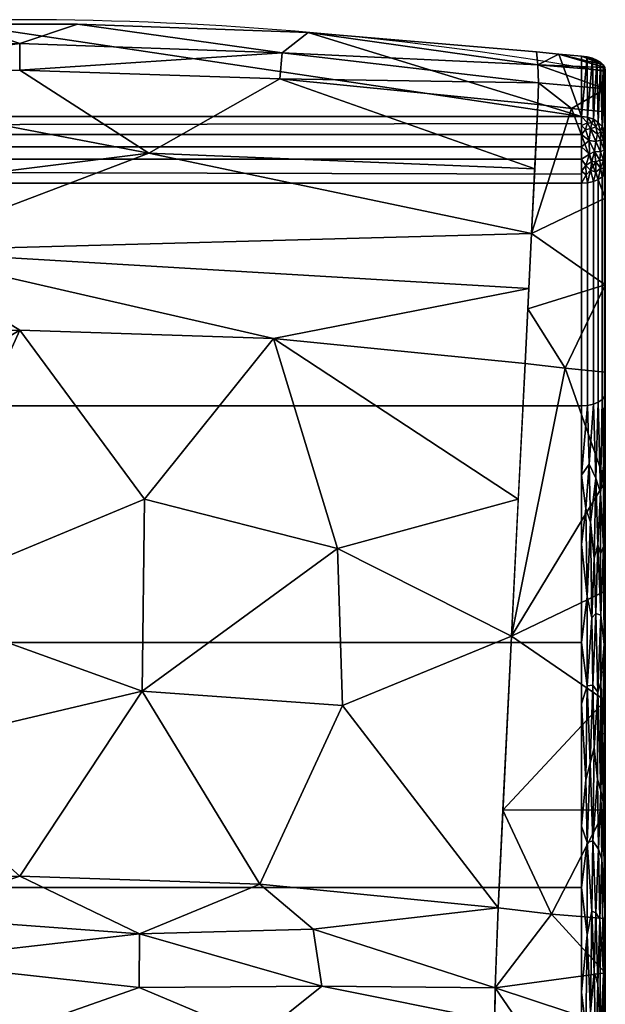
# Model space of a CAD drawing. Header units: inches. Extents: x -17 to 683, y -34 to 37.
# Tile 256 of 256: x 561 to 573, y 14 to 35. Entities that reach past the tile are written whole.
import ezdxf

# ---------------------------------------------------------------- set-up
doc = ezdxf.new("R2010")
doc.units = ezdxf.units.IN
doc.header["$MEASUREMENT"] = 0
doc.layers.add('AFUCH-3-BKFB', color=5, linetype='Continuous')
doc.layers.add('AFUCH-P', color=2, linetype='Continuous')

# ---------------------------------------------------------------- blocks, each defined once
blk = doc.blocks.new('39G22RO_7')
at = {"layer": 'AFUCH-P'}
blk.add_line((12.283, 34.742), (12.283, 2.607), dxfattribs=at)
blk.add_arc((-0.038, -34.057), 69.928, 79.85165, 100.08554, dxfattribs=at)
blk = doc.blocks.new('3-39G22RO_7')
at = {"layer": 'AFUCH-3-BKFB'}
mesh = blk.add_polyface(dxfattribs=at)
corners = [(-11.783, 33.843, 47.688), (11.783, 33.843, 47.688), (11.783, 35.106, 45.586), (11.311, 35.149, 45.514), (10.841, 35.198, 45.432), (6.054, 35.604, 44.757), (1.213, 35.776, 44.471), (-1.213, 35.776, 44.471), (-6.053, 35.604, 44.757), (-10.841, 35.198, 45.432), (-11.311, 35.149, 45.514), (-11.783, 35.106, 45.586)]
mesh.append_faces([[corners[k] for k in face] for face in [(3, 1, 2)]], dxfattribs={"vtx0": -1})
mesh.append_faces([[corners[k] for k in face] for face in [(0, 7, 8, 9)]], dxfattribs={"vtx0": -1, "vtx3": -1})
mesh.append_faces([[corners[k] for k in face] for face in [(6, 7, 1, 5), (4, 5, 1, 3), (0, 1, 7), (9, 10, 0)]], dxfattribs={"vtx1": -1, "vtx2": -1})
mesh.append_faces([[corners[k] for k in face] for face in [(10, 11, 0)]], dxfattribs={"vtx2": -1})
mesh = blk.add_polyface(dxfattribs=at)
corners = [(10.867, 34.094, 44.08), (5.456, 34.631, 43.561), (0, 34.811, 43.387), (-5.456, 34.631, 43.561), (-10.867, 34.094, 44.08), (-10.88, 34.549, 44.455), (-10.871, 34.923, 44.911), (-10.841, 35.198, 45.432), (-6.053, 35.604, 44.757), (-1.213, 35.776, 44.471), (1.213, 35.776, 44.471), (6.054, 35.604, 44.757), (10.841, 35.198, 45.432), (10.871, 34.923, 44.911), (10.88, 34.549, 44.455), (0, 35.371, 43.87), (-5.586, 35.235, 44.112), (5.508, 35.176, 44.033)]
mesh.append_faces([[corners[k] for k in face] for face in [(8, 6, 7), (1, 14, 0)]], dxfattribs={"vtx0": -1})
mesh.append_faces([[corners[k] for k in face] for face in [(11, 17, 10), (3, 15, 2), (14, 17, 13)]], dxfattribs={"vtx0": -1, "vtx1": -1})
mesh.append_faces([[corners[k] for k in face] for face in [(3, 16, 15), (8, 16, 6), (9, 15, 16), (14, 1, 17), (2, 15, 17), (5, 16, 3), (15, 10, 17), (17, 11, 13)]], dxfattribs={"vtx0": -1, "vtx1": -1, "vtx2": -1})
mesh.append_faces([[corners[k] for k in face] for face in [(16, 5, 6), (16, 8, 9)]], dxfattribs={"vtx0": -1, "vtx2": -1})
mesh.append_faces([[corners[k] for k in face] for face in [(1, 2, 17), (9, 10, 15)]], dxfattribs={"vtx1": -1, "vtx2": -1})
mesh.append_faces([[corners[k] for k in face] for face in [(3, 4, 5), (11, 12, 13)]], dxfattribs={"vtx2": -1})
mesh = blk.add_polyface(dxfattribs=at)
corners = [(10.867, 34.094, 44.08), (10.88, 34.549, 44.455), (10.871, 34.923, 44.911), (10.841, 35.198, 45.432), (11.311, 35.149, 45.514), (11.783, 35.106, 45.586), (11.902, 35.09, 45.585), (12.013, 35.062, 45.551), (12.108, 35.024, 45.489), (12.184, 34.978, 45.409), (12.239, 34.925, 45.317), (12.272, 34.867, 45.218), (12.283, 34.805, 45.116), (12.283, 34.42, 44.626), (12.283, 33.94, 44.229), (11.574, 34.008, 44.162)]
mesh.append_faces([[corners[k] for k in face] for face in [(4, 2, 3)]], dxfattribs={"vtx0": -1})
mesh.append_faces([[corners[k] for k in face] for face in [(2, 13, 1), (8, 5, 7), (9, 5, 8)]], dxfattribs={"vtx0": -1, "vtx1": -1})
mesh.append_faces([[corners[k] for k in face] for face in [(2, 4, 11), (13, 15, 1)]], dxfattribs={"vtx0": -1, "vtx1": -1, "vtx2": -1})
mesh.append_faces([[corners[k] for k in face] for face in [(4, 10, 11), (5, 9, 10)]], dxfattribs={"vtx0": -1, "vtx2": -1})
mesh.append_faces([[corners[k] for k in face] for face in [(14, 15, 13)]], dxfattribs={"vtx1": -1})
mesh.append_faces([[corners[k] for k in face] for face in [(4, 5, 10), (11, 12, 2), (12, 13, 2)]], dxfattribs={"vtx1": -1, "vtx2": -1})
mesh.append_faces([[corners[k] for k in face] for face in [(15, 0, 1), (5, 6, 7)]], dxfattribs={"vtx2": -1})
mesh = blk.add_polyface(dxfattribs=at)
corners = [(11.783, 33.843, 47.688), (11.913, 33.828, 47.679), (12.033, 33.785, 47.653), (12.137, 33.717, 47.612), (12.216, 33.629, 47.559), (12.266, 33.525, 47.497), (12.283, 33.414, 47.43), (12.283, 34.805, 45.116), (12.272, 34.867, 45.218), (12.239, 34.925, 45.317), (12.184, 34.978, 45.409), (12.108, 35.024, 45.489), (12.013, 35.062, 45.551), (11.902, 35.09, 45.585), (11.783, 35.106, 45.586)]
mesh.append_faces([[corners[k] for k in face] for face in [(13, 1, 12), (9, 5, 8)]], dxfattribs={"vtx0": -1, "vtx1": -1})
mesh.append_faces([[corners[k] for k in face] for face in [(13, 0, 1), (12, 1, 2), (10, 3, 4), (9, 4, 5), (8, 5, 6), (3, 10, 11)]], dxfattribs={"vtx0": -1, "vtx2": -1})
mesh.append_faces([[corners[k] for k in face] for face in [(7, 8, 6)]], dxfattribs={"vtx1": -1})
mesh.append_faces([[corners[k] for k in face] for face in [(11, 12, 2), (2, 3, 11), (9, 10, 4)]], dxfattribs={"vtx1": -1, "vtx2": -1})
mesh.append_faces([[corners[k] for k in face] for face in [(13, 14, 0)]], dxfattribs={"vtx2": -1})
mesh = blk.add_polyface(dxfattribs=at)
corners = [(10.601, 28.66, 40.523), (5.323, 29.184, 40.017), (0, 29.36, 39.847), (-5.323, 29.184, 40.017), (-10.601, 28.66, 40.523), (-10.737, 31.385, 42.288), (-10.867, 34.094, 44.08), (-5.456, 34.631, 43.561), (0, 34.811, 43.387), (5.456, 34.631, 43.561), (10.867, 34.094, 44.08), (10.737, 31.385, 42.288), (-2.686, 31.026, 40.985), (2.711, 33.07, 42.313), (10.68, 30.235, 41.543), (10.802, 32.74, 43.184)]
mesh.append_faces([[corners[k] for k in face] for face in [(9, 13, 8), (5, 12, 4)]], dxfattribs={"vtx0": -1, "vtx1": -1})
mesh.append_faces([[corners[k] for k in face] for face in [(5, 13, 12), (13, 5, 7), (15, 13, 9), (13, 11, 12), (12, 14, 1)]], dxfattribs={"vtx0": -1, "vtx1": -1, "vtx2": -1})
mesh.append_faces([[corners[k] for k in face] for face in [(12, 3, 4), (12, 2, 3), (12, 11, 14)]], dxfattribs={"vtx0": -1, "vtx2": -1})
mesh.append_faces([[corners[k] for k in face] for face in [(10, 15, 9)]], dxfattribs={"vtx1": -1})
mesh.append_faces([[corners[k] for k in face] for face in [(1, 2, 12), (15, 11, 13), (7, 8, 13)]], dxfattribs={"vtx1": -1, "vtx2": -1})
mesh.append_faces([[corners[k] for k in face] for face in [(5, 6, 7), (14, 0, 1)]], dxfattribs={"vtx2": -1})
mesh = blk.add_polyface(dxfattribs=at)
corners = [(12.283, 33.414, 47.43), (12.283, 33.098, 47.66), (12.283, 32.713, 47.592), (12.283, 28.043, 44.559), (12.283, 23.054, 41.537), (12.283, 17.886, 38.833), (12.283, 12.56, 36.458), (12.283, 10.499, 35.493), (12.283, 8.545, 34.327), (12.283, 6.717, 32.972), (12.283, 5.96, 32.076), (12.283, 5.57, 30.969), (12.283, 4.551, 24.532), (12.283, 4.579, 24.271), (12.283, 4.737, 24.06), (12.283, 6.876, 22.389), (12.283, 8.326, 24.255), (12.283, 9.791, 26.109), (12.283, 11.076, 27.67), (12.283, 12.413, 29.188), (12.283, 13.798, 30.661), (12.283, 14.805, 31.623), (12.283, 15.88, 32.509), (12.283, 17.016, 33.313), (12.283, 19.301, 34.803), (12.283, 21.59, 36.286), (12.283, 23.883, 37.762), (12.283, 26.18, 39.232), (12.283, 28.481, 40.695), (12.283, 30.308, 41.862), (12.283, 32.128, 43.039), (12.283, 33.94, 44.229), (12.283, 34.42, 44.626), (12.283, 34.805, 45.116)]
mesh.append_faces([[corners[k] for k in face] for face in [(14, 12, 13), (0, 32, 33), (11, 9, 10)]], dxfattribs={"vtx0": -1})
mesh.append_faces([[corners[k] for k in face] for face in [(18, 11, 17)]], dxfattribs={"vtx0": -1, "vtx1": -1})
mesh.append_faces([[corners[k] for k in face] for face in [(17, 11, 12, 16), (6, 22, 23, 5), (3, 29, 30, 2)]], dxfattribs={"vtx0": -1, "vtx2": -1})
mesh.append_faces([[corners[k] for k in face] for face in [(5, 23, 24, 25)]], dxfattribs={"vtx0": -1, "vtx3": -1})
mesh.append_faces([[corners[k] for k in face] for face in [(1, 2, 0)]], dxfattribs={"vtx1": -1})
mesh.append_faces([[corners[k] for k in face] for face in [(27, 28, 4, 26), (30, 31, 2)]], dxfattribs={"vtx1": -1, "vtx2": -1})
mesh.append_faces([[corners[k] for k in face] for face in [(18, 19, 9, 11), (31, 32, 0, 2)]], dxfattribs={"vtx1": -1, "vtx2": -1, "vtx3": -1})
mesh.append_faces([[corners[k] for k in face] for face in [(20, 21, 7, 8), (21, 22, 6, 7), (25, 26, 4, 5), (19, 20, 8, 9), (3, 4, 28, 29)]], dxfattribs={"vtx1": -1, "vtx3": -1})
mesh.append_faces([[corners[k] for k in face] for face in [(14, 15, 16, 12)]], dxfattribs={"vtx2": -1, "vtx3": -1})
mesh = blk.add_polyface(dxfattribs=at)
corners = [(10.601, 28.66, 40.523), (10.737, 31.385, 42.288), (10.867, 34.094, 44.08), (11.574, 34.008, 44.162), (12.283, 33.94, 44.229), (12.283, 32.128, 43.039), (12.283, 30.308, 41.862), (12.283, 28.481, 40.695), (11.44, 28.56, 40.62), (10.658, 29.806, 41.265)]
mesh.append_faces([[corners[k] for k in face] for face in [(5, 1, 3), (8, 9, 6)]], dxfattribs={"vtx0": -1, "vtx1": -1, "vtx2": -1})
mesh.append_faces([[corners[k] for k in face] for face in [(6, 9, 1)]], dxfattribs={"vtx0": -1, "vtx2": -1})
mesh.append_faces([[corners[k] for k in face] for face in [(0, 9, 8)]], dxfattribs={"vtx1": -1})
mesh.append_faces([[corners[k] for k in face] for face in [(5, 6, 1)]], dxfattribs={"vtx1": -1, "vtx2": -1})
mesh.append_faces([[corners[k] for k in face] for face in [(1, 2, 3), (6, 7, 8), (3, 4, 5)]], dxfattribs={"vtx2": -1})
mesh = blk.add_polyface(dxfattribs=at)
corners = [(11.783, 33.843, 47.688), (-11.783, 33.843, 47.688), (-11.783, 33.46, 48.053), (-11.783, 32.945, 48.172), (-11.783, 32.441, 48.012), (11.783, 32.441, 48.012), (11.783, 32.945, 48.172), (11.783, 33.46, 48.053), (11.783, 33.696, 47.828), (-11.783, 33.652, 47.87), (11.783, 33.203, 48.113), (-11.783, 33.203, 48.113), (11.783, 32.634, 48.073), (-11.783, 32.693, 48.092)]
mesh.append_faces([[corners[k] for k in face] for face in [(3, 6, 10, 11), (13, 12, 6, 3), (11, 10, 7, 2)]], dxfattribs={"vtx0": -1, "vtx2": -1})
mesh.append_faces([[corners[k] for k in face] for face in [(9, 2, 7, 8)]], dxfattribs={"vtx1": -1, "vtx3": -1})
mesh.append_faces([[corners[k] for k in face] for face in [(4, 5, 12, 13)]], dxfattribs={"vtx2": -1})
mesh.append_faces([[corners[k] for k in face] for face in [(8, 0, 1, 9)]], dxfattribs={"vtx3": -1})
mesh = blk.add_polyface(dxfattribs=at)
corners = [(12.283, 32.713, 47.592), (12.283, 33.098, 47.66), (12.283, 33.414, 47.43), (12.266, 33.525, 47.497), (12.216, 33.629, 47.559), (12.137, 33.717, 47.612), (12.033, 33.785, 47.653), (11.913, 33.828, 47.679), (11.783, 33.843, 47.688), (11.783, 33.46, 48.053), (11.783, 32.945, 48.172), (11.783, 32.441, 48.012), (11.913, 32.45, 47.997), (12.033, 32.478, 47.955), (12.137, 32.521, 47.889), (12.216, 32.577, 47.802), (12.266, 32.643, 47.701), (12.088, 33.317, 48.006), (12.245, 33.343, 47.765), (12.245, 32.924, 47.861), (12.088, 32.889, 48.064), (11.975, 33.579, 47.93), (12.283, 33.256, 47.545), (12.18, 33.524, 47.77), (12.283, 32.906, 47.626), (12.18, 32.758, 47.944), (11.975, 32.713, 48.095), (11.951, 33.052, 48.142), (11.783, 33.652, 47.87), (12.088, 33.626, 47.801), (11.783, 32.693, 48.092), (12.245, 33.483, 47.653), (12.245, 32.748, 47.822), (12.088, 32.67, 48.012), (12.283, 33.339, 47.485), (12.275, 33.383, 47.614), (12.275, 33.28, 47.685), (12.259, 33.138, 47.811), (12.18, 33.101, 47.969), (12.283, 33.177, 47.603), (12.283, 32.805, 47.608), (12.275, 32.822, 47.744), (12.275, 32.945, 47.762), (12.283, 33.002, 47.643), (11.878, 32.814, 48.149), (11.88, 32.617, 48.092), (12.18, 33.342, 47.894), (11.871, 33.569, 47.976), (11.945, 33.337, 48.08), (11.91, 33.706, 47.843), (12, 33.701, 47.8), (11.783, 33.203, 48.113), (12.118, 33.468, 47.899), (12.003, 32.894, 48.118), (12.06, 33.109, 48.081), (12.166, 32.927, 47.993)]
mesh.append_faces([[corners[k] for k in face] for face in [(3, 34, 2)]], dxfattribs={"vtx0": -1})
mesh.append_faces([[corners[k] for k in face] for face in [(4, 31, 3), (9, 47, 28), (12, 45, 11), (39, 37, 1), (11, 45, 30), (7, 50, 6), (10, 27, 51)]], dxfattribs={"vtx0": -1, "vtx1": -1})
mesh.append_faces([[corners[k] for k in face] for face in [(46, 52, 17), (49, 50, 7), (53, 26, 20), (31, 23, 18), (23, 31, 4), (36, 22, 35), (29, 23, 5), (55, 19, 38), (33, 26, 13), (20, 33, 25), (37, 38, 19), (21, 47, 48), (32, 41, 19), (37, 18, 46), (47, 49, 28), (32, 25, 15), (19, 41, 42), (29, 52, 23), (26, 44, 45), (54, 27, 53), (17, 21, 48), (50, 29, 6), (52, 21, 17), (44, 27, 10), (35, 3, 31), (40, 41, 16), (25, 32, 19), (25, 33, 14), (26, 33, 20), (18, 36, 35), (3, 35, 34), (18, 35, 31), (37, 36, 18), (37, 39, 36), (18, 23, 46), (42, 37, 19), (54, 38, 17), (25, 55, 20), (41, 24, 42), (16, 41, 32), (43, 37, 42), (45, 44, 30), (44, 26, 53), (26, 45, 12), (17, 38, 46), (37, 46, 38), (48, 51, 27), (49, 47, 21), (9, 48, 47), (48, 27, 54), (50, 49, 21), (29, 50, 21), (23, 52, 46), (21, 52, 29), (54, 53, 20), (44, 53, 27), (54, 20, 55), (48, 54, 17), (19, 55, 25), (54, 55, 38)]], dxfattribs={"vtx0": -1, "vtx1": -1, "vtx2": -1})
mesh.append_faces([[corners[k] for k in face] for face in [(23, 4, 5), (41, 40, 24), (49, 8, 28), (44, 10, 30), (48, 9, 51), (26, 12, 13), (37, 43, 1), (42, 24, 43), (49, 7, 8)]], dxfattribs={"vtx0": -1, "vtx2": -1})
mesh.append_faces([[corners[k] for k in face] for face in [(14, 15, 25), (5, 6, 29), (13, 14, 33), (15, 16, 32), (22, 34, 35), (39, 22, 36)]], dxfattribs={"vtx1": -1, "vtx2": -1})
mesh.append_faces([[corners[k] for k in face] for face in [(16, 0, 40)]], dxfattribs={"vtx2": -1})
mesh = blk.add_polyface(dxfattribs=at)
corners = [(12.283, 28.043, 44.559), (12.283, 32.713, 47.592), (12.266, 32.643, 47.701), (12.216, 32.577, 47.802), (12.137, 32.521, 47.889), (12.033, 32.478, 47.955), (11.913, 32.45, 47.997), (11.783, 32.441, 48.012), (11.783, 27.77, 44.978), (11.913, 27.78, 44.964), (12.033, 27.807, 44.922), (12.137, 27.85, 44.856), (12.216, 27.906, 44.769), (12.266, 27.972, 44.668)]
mesh.append_faces([[corners[k] for k in face] for face in [(8, 9, 6, 7)]], dxfattribs={"vtx1": -1})
mesh.append_faces([[corners[k] for k in face] for face in [(9, 10, 5, 6), (4, 5, 10, 11), (12, 13, 2, 3), (3, 4, 11, 12)]], dxfattribs={"vtx1": -1, "vtx3": -1})
mesh.append_faces([[corners[k] for k in face] for face in [(13, 0, 1, 2)]], dxfattribs={"vtx3": -1})
mesh = blk.add_polyface(dxfattribs=at)
corners = [(11.783, 32.441, 48.012), (-11.783, 32.441, 48.012), (-11.783, 27.77, 44.978), (11.783, 27.77, 44.978)]
mesh.append_faces([[corners[k] for k in face] for face in [(3, 0, 1, 2)]])
mesh = blk.add_polyface(dxfattribs=at)
corners = [(-10.037, 17.244, 33.093), (-10.315, 22.939, 36.827), (-10.601, 28.66, 40.523), (-5.323, 29.184, 40.017), (0, 29.36, 39.847), (5.323, 29.184, 40.017), (10.601, 28.66, 40.523), (10.315, 22.939, 36.827), (10.037, 17.244, 33.093), (5.039, 17.74, 32.614), (0, 17.906, 32.454), (-5.039, 17.74, 32.614), (-2.593, 23.648, 36.257), (2.57, 21.786, 35.051), (2.62, 25.811, 37.65), (10.459, 25.812, 38.683), (6.669, 24.778, 37.369), (6.772, 21.487, 35.265), (-10.175, 20.079, 34.952), (-6.402, 21.92, 35.494), (-6.478, 25.566, 37.848), (-2.912, 20.493, 34.232)]
mesh.append_faces([[corners[k] for k in face] for face in [(9, 17, 8), (7, 16, 15), (1, 19, 18), (3, 20, 2)]], dxfattribs={"vtx0": -1, "vtx1": -1})
mesh.append_faces([[corners[k] for k in face] for face in [(12, 20, 4), (17, 9, 13), (17, 16, 7), (20, 12, 19), (19, 12, 21), (19, 11, 18), (21, 12, 13), (15, 16, 5), (16, 17, 13), (12, 14, 13), (14, 5, 16), (14, 16, 13), (4, 14, 12), (11, 19, 21), (20, 19, 1), (10, 21, 13)]], dxfattribs={"vtx0": -1, "vtx1": -1, "vtx2": -1})
mesh.append_faces([[corners[k] for k in face] for face in [(20, 1, 2), (13, 9, 10), (14, 4, 5), (21, 10, 11)]], dxfattribs={"vtx0": -1, "vtx2": -1})
mesh.append_faces([[corners[k] for k in face] for face in [(3, 4, 20), (7, 8, 17)]], dxfattribs={"vtx1": -1, "vtx2": -1})
mesh.append_faces([[corners[k] for k in face] for face in [(5, 6, 15), (11, 0, 18)]], dxfattribs={"vtx2": -1})
mesh = blk.add_polyface(dxfattribs=at)
corners = [(10.037, 17.244, 33.093), (10.315, 22.939, 36.827), (10.601, 28.66, 40.523), (11.44, 28.56, 40.62), (12.283, 28.481, 40.695), (12.283, 26.18, 39.232), (12.283, 23.883, 37.762), (12.283, 21.59, 36.286), (12.283, 19.301, 34.803), (12.283, 17.016, 33.313), (11.157, 17.113, 33.22), (10.137, 19.294, 34.437)]
mesh.append_faces([[corners[k] for k in face] for face in [(3, 1, 2)]], dxfattribs={"vtx0": -1})
mesh.append_faces([[corners[k] for k in face] for face in [(8, 10, 11), (1, 3, 5)]], dxfattribs={"vtx0": -1, "vtx1": -1, "vtx2": -1})
mesh.append_faces([[corners[k] for k in face] for face in [(1, 6, 7), (7, 11, 1)]], dxfattribs={"vtx0": -1, "vtx2": -1})
mesh.append_faces([[corners[k] for k in face] for face in [(0, 11, 10), (4, 5, 3), (9, 10, 8)]], dxfattribs={"vtx1": -1})
mesh.append_faces([[corners[k] for k in face] for face in [(7, 8, 11), (5, 6, 1)]], dxfattribs={"vtx1": -1, "vtx2": -1})
mesh = blk.add_polyface(dxfattribs=at)
corners = [(12.283, 12.56, 36.458), (12.283, 17.886, 38.833), (12.283, 23.054, 41.537), (12.283, 28.043, 44.559), (12.266, 27.972, 44.668), (12.216, 27.906, 44.769), (12.137, 27.85, 44.856), (12.033, 27.807, 44.922), (11.913, 27.78, 44.964), (11.783, 27.77, 44.978), (11.783, 22.809, 41.973), (11.783, 17.669, 39.283), (11.783, 12.37, 36.921), (11.913, 12.377, 36.905), (12.033, 12.396, 36.859), (12.137, 12.426, 36.785), (12.216, 12.465, 36.689), (12.266, 12.511, 36.578), (12.088, 23.414, 42.198), (12.088, 17.138, 38.914), (12.245, 24.824, 42.783), (12.245, 15.854, 38.09), (11.783, 24.862, 43.217), (11.783, 15.476, 38.306), (11.975, 25.333, 43.405), (11.975, 15.053, 38.025), (12.283, 25.548, 43.048), (12.18, 25.948, 43.595), (12.283, 15.223, 37.646), (12.18, 14.546, 37.629), (12.225, 20.896, 40.623), (12.088, 26.255, 43.894), (12.088, 14.125, 37.547), (11.783, 26.316, 44.097), (11.875, 25.617, 43.612), (11.901, 23.773, 42.508), (11.964, 20.275, 40.558), (11.783, 20.239, 40.628), (11.9, 21.902, 41.452), (12.022, 21.911, 41.404), (12.119, 19.943, 40.277), (12.209, 18.266, 39.31), (12.126, 21.768, 41.24), (12.192, 23.379, 42.054), (12.257, 22.764, 41.557), (12.283, 20.47, 40.185), (11.783, 13.923, 37.613), (11.875, 14.721, 37.911), (11.901, 16.679, 38.796), (11.9, 18.613, 39.732), (12.022, 18.648, 39.696), (12.245, 26.518, 43.815), (12.245, 14.04, 37.286), (12.283, 26.581, 43.673), (12.274, 26.036, 43.407), (12.283, 24.301, 42.293), (12.283, 14.121, 37.154), (12.274, 14.65, 37.449), (12.283, 16.555, 38.239), (12.271, 17.181, 38.619), (12.273, 19.148, 39.569), (11.942, 26.548, 44.168), (11.942, 13.733, 37.463), (12.269, 20.889, 40.488), (12.124, 24.858, 43.007), (12.047, 24.58, 42.91), (11.998, 23.328, 42.212), (12.124, 15.651, 38.189), (12.168, 17.003, 38.765), (12.144, 18.474, 39.507), (12.047, 15.888, 38.362), (11.998, 17.176, 38.993), (12.186, 24.669, 42.814), (12.283, 21.762, 40.861), (11.783, 21.524, 41.3), (12.05, 20.602, 40.68), (12.189, 19.697, 40.062), (12.242, 19.469, 39.843), (12.192, 21.97, 41.264), (11.875, 19.925, 40.404), (11.783, 18.954, 39.956), (12.274, 24.652, 42.571), (12.283, 19.178, 39.509)]
mesh.append_faces([[corners[k] for k in face] for face in [(4, 53, 3)]], dxfattribs={"vtx0": -1})
mesh.append_faces([[corners[k] for k in face] for face in [(16, 29, 15), (46, 47, 23), (22, 34, 33), (53, 54, 26), (1, 59, 58), (14, 62, 13)]], dxfattribs={"vtx0": -1, "vtx1": -1})
mesh.append_faces([[corners[k] for k in face] for face in [(39, 66, 38), (24, 34, 35), (32, 15, 29), (27, 64, 72), (53, 4, 54), (54, 20, 81), (47, 62, 25), (51, 27, 20), (43, 18, 42), (27, 6, 31), (31, 64, 27), (33, 34, 61), (21, 41, 68), (48, 23, 47), (38, 35, 10), (14, 32, 62), (52, 29, 16), (76, 30, 78), (17, 57, 52), (62, 46, 13), (20, 43, 44), (22, 35, 34), (70, 32, 67), (42, 39, 75), (63, 30, 77), (61, 31, 7), (64, 65, 18), (67, 32, 29), (62, 32, 25), (61, 34, 24), (38, 74, 79), (39, 18, 66), (48, 49, 11), (18, 39, 42), (79, 80, 49), (39, 38, 36), (39, 36, 75), (18, 65, 66), (40, 75, 50), (67, 68, 19), (41, 69, 68), (57, 59, 21), (76, 42, 40), (44, 43, 78), (78, 43, 42), (72, 20, 27), (77, 59, 60), (1, 60, 59), (73, 44, 63), (47, 25, 48), (71, 25, 70), (49, 50, 36), (70, 19, 71), (79, 49, 36), (71, 49, 48), (50, 19, 69), (27, 51, 5), (54, 4, 51), (56, 57, 17), (29, 52, 21), (51, 20, 54), (81, 44, 2), (54, 81, 26), (21, 52, 57), (58, 59, 57), (41, 21, 59), (63, 60, 45), (77, 76, 41), (61, 24, 31), (33, 61, 8), (46, 62, 47), (44, 30, 63), (65, 31, 24), (43, 64, 18), (31, 65, 64), (66, 24, 35), (24, 66, 65), (38, 66, 35), (29, 21, 68), (70, 67, 19), (68, 67, 29), (41, 76, 69), (50, 69, 40), (19, 68, 69), (19, 50, 71), (32, 70, 25), (49, 71, 50), (25, 71, 48), (64, 43, 72), (20, 72, 43), (50, 75, 36), (42, 75, 40), (69, 76, 40), (41, 59, 77), (63, 77, 60), (30, 76, 77), (76, 78, 42), (44, 78, 30), (38, 79, 36), (44, 81, 20)]], dxfattribs={"vtx0": -1, "vtx1": -1, "vtx2": -1})
mesh.append_faces([[corners[k] for k in face] for face in [(61, 7, 8), (51, 4, 5), (27, 5, 6), (48, 11, 23), (35, 22, 10), (63, 45, 73), (38, 10, 74)]], dxfattribs={"vtx0": -1, "vtx2": -1})
mesh.append_faces([[corners[k] for k in face] for face in [(79, 74, 37, 80), (81, 2, 55, 26), (60, 1, 82, 45)]], dxfattribs={"vtx0": -1, "vtx3": -1})
mesh.append_faces([[corners[k] for k in face] for face in [(14, 15, 32), (6, 7, 31), (16, 17, 52), (28, 58, 57, 56), (73, 2, 44), (80, 11, 49)]], dxfattribs={"vtx1": -1, "vtx2": -1})
mesh.append_faces([[corners[k] for k in face] for face in [(17, 0, 56), (8, 9, 33), (46, 12, 13)]], dxfattribs={"vtx2": -1})
mesh = blk.add_polyface(dxfattribs=at)
corners = [(11.783, 27.77, 44.978), (-11.783, 27.77, 44.978), (-11.783, 22.809, 41.973), (-11.783, 17.669, 39.283), (-11.783, 12.37, 36.921), (11.783, 12.37, 36.921), (11.783, 17.669, 39.283), (11.783, 22.809, 41.973)]
mesh.append_faces([[corners[k] for k in face] for face in [(2, 7, 0, 1)]], dxfattribs={"vtx0": -1})
mesh.append_faces([[corners[k] for k in face] for face in [(5, 6, 3, 4)]], dxfattribs={"vtx1": -1})
mesh.append_faces([[corners[k] for k in face] for face in [(6, 7, 2, 3)]], dxfattribs={"vtx1": -1, "vtx3": -1})
mesh = blk.add_polyface(dxfattribs=at)
corners = [(-9.951, 14.034, 30.434), (-9.973, 15.567, 31.851), (-10.037, 17.244, 33.093), (-5.039, 17.74, 32.614), (0, 17.906, 32.454), (5.039, 17.74, 32.614), (10.037, 17.244, 33.093), (9.973, 15.567, 31.851), (9.951, 14.034, 30.434), (4.997, 14.526, 29.959), (0, 14.69, 29.8), (-4.997, 14.526, 29.959), (-2.506, 16.122, 31.204), (2.51, 16.697, 31.664), (2.503, 15.572, 30.727), (9.963, 14.873, 31.209), (6.341, 15.599, 31.165), (10.002, 16.327, 32.413), (-2.514, 17.069, 31.942), (-10.002, 16.327, 32.413), (-6.194, 16.342, 31.755), (-9.963, 14.873, 31.209), (-5.994, 15.464, 30.994), (6.158, 16.794, 32.093)]
mesh.append_faces([[corners[k] for k in face] for face in [(4, 18, 3), (1, 22, 21), (11, 22, 10)]], dxfattribs={"vtx0": -1, "vtx1": -1})
mesh.append_faces([[corners[k] for k in face] for face in [(10, 22, 12), (20, 12, 22), (5, 23, 13), (22, 1, 20), (12, 18, 13), (13, 14, 12), (4, 13, 18), (3, 20, 19), (9, 16, 15), (14, 10, 12), (13, 16, 14), (7, 16, 23), (14, 16, 9), (20, 18, 12), (18, 20, 3), (22, 11, 21), (13, 23, 16)]], dxfattribs={"vtx0": -1, "vtx1": -1, "vtx2": -1})
mesh.append_faces([[corners[k] for k in face] for face in [(20, 1, 19), (14, 9, 10)]], dxfattribs={"vtx0": -1, "vtx2": -1})
mesh.append_faces([[corners[k] for k in face] for face in [(0, 21, 11)]], dxfattribs={"vtx1": -1})
mesh.append_faces([[corners[k] for k in face] for face in [(17, 7, 23, 6), (7, 15, 16), (4, 5, 13), (5, 6, 23)]], dxfattribs={"vtx1": -1, "vtx2": -1})
mesh.append_faces([[corners[k] for k in face] for face in [(19, 2, 3), (15, 8, 9)]], dxfattribs={"vtx2": -1})
mesh = blk.add_polyface(dxfattribs=at)
corners = [(9.951, 14.034, 30.434), (9.973, 15.567, 31.851), (10.037, 17.244, 33.093), (11.157, 17.113, 33.22), (12.283, 17.016, 33.313), (12.283, 15.88, 32.509), (12.283, 14.805, 31.623), (12.283, 13.798, 30.661), (11.114, 13.898, 30.565)]
mesh.append_faces([[corners[k] for k in face] for face in [(5, 1, 3), (6, 8, 1)]], dxfattribs={"vtx0": -1, "vtx1": -1, "vtx2": -1})
mesh.append_faces([[corners[k] for k in face] for face in [(5, 6, 1)]], dxfattribs={"vtx1": -1, "vtx2": -1})
mesh.append_faces([[corners[k] for k in face] for face in [(1, 2, 3), (8, 0, 1), (6, 7, 8), (3, 4, 5)]], dxfattribs={"vtx2": -1})

msp = doc.modelspace()

# ---------------------------------------------------------------- block references
for name in ['39G22RO_7', '3-39G22RO_7']:
    msp.add_blockref(name, (560.503, -1.276, 9.761))

doc.saveas('drawing.dxf')
